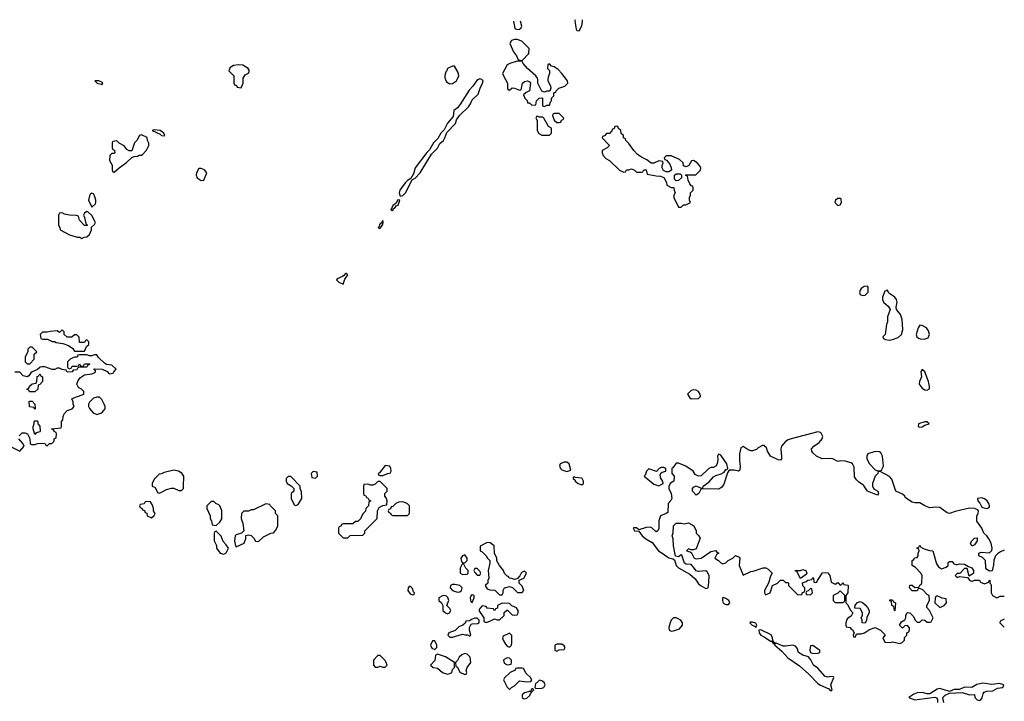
# Model space of a CAD drawing. Header units: inches. Extents: x 2701323 to 2964515, y 494916 to 722124.
# Tile 118 of 256: x 2720769 to 2728690, y 714999 to 720482. Entities that reach past the tile are written whole.
import ezdxf

# ---------------------------------------------------------------- set-up
doc = ezdxf.new("R2010")
doc.units = ezdxf.units.IN
doc.header["$MEASUREMENT"] = 0
doc.layers.add('C7721', color=7, linetype='Continuous')
doc.layers.add('C7722', color=7, linetype='Continuous')

msp = doc.modelspace()

# ---------------------------------------------------------------- linework, layer by layer
at = {"layer": 'C7721', "color": 2, "elevation": 10}
for points in [[(2721406, 719990), (2721374, 719990), (2721392, 719970), (2721423.5, 719963.5), (2721430, 719958), (2721437.2, 719970), (2721430, 719979)], [(2724930, 719706), (2724922, 719690), (2724932, 719672), (2724932, 719590), (2724946.4, 719566.4), (2724970, 719554), (2725030, 719554), (2725046, 719570), (2725046, 719610), (2725023.1, 719623.1), (2724986, 719690), (2724976.4, 719696.4), (2724950, 719698)], [(2725110, 719726), (2725070, 719726), (2725058, 719722), (2725054, 719710), (2725070, 719674), (2725090, 719654), (2725110, 719654), (2725122, 719658), (2725127.3, 719672.7), (2725142, 719678), (2725146, 719690)], [(2725570, 719626), (2725558, 719622), (2725552.7, 719607.3), (2725538, 719602), (2725532.7, 719587.3), (2725512.7, 719567.3), (2725490, 719566), (2725472.7, 719547.3), (2725458, 719542), (2725454, 719530), (2725514, 719470), (2725494, 719450), (2725454, 719430), (2725454, 719410), (2725462, 719390), (2725485.4, 719365.4), (2725514, 719350), (2725594, 719270), (2725630, 719254), (2725642, 719258), (2725650, 719274), (2725670, 719274), (2725690, 719282), (2725714, 719270), (2725730, 719254), (2725770, 719254), (2725782, 719258), (2725790, 719274), (2725810, 719274), (2725818, 719238), (2725890, 719224.7), (2725923.6, 719223.6), (2725951.3, 719211.3), (2725971.6, 719171.6), (2725974, 719150), (2726010, 719132), (2726032.7, 719132.7), (2726034, 719110), (2726042, 719090), (2726032, 719070), (2726032, 719050), (2726070, 718974), (2726090, 718974), (2726108.4, 718991.6), (2726127.3, 718992.7), (2726166, 719010), (2726158, 719030), (2726158, 719050), (2726166, 719070), (2726166, 719090), (2726186, 719110), (2726186, 719130), (2726182, 719142), (2726170, 719146), (2726160.4, 719160.4), (2726148, 719190), (2726142, 719222), (2726126, 719230), (2726130, 719234), (2726207.3, 719232.7), (2726246, 719270), (2726248, 719290), (2726238, 719310), (2726218, 719330), (2726190, 719348), (2726172.7, 719347.3), (2726151.3, 719308.7), (2726130, 719298), (2726110, 719306), (2726106, 719330), (2726078, 719358), (2726010, 719386), (2725970, 719386), (2725954, 719370), (2725958, 719358), (2725972.7, 719352.7), (2725999.8, 719319.8), (2726011.1, 719291.1), (2726012, 719270), (2725990, 719258), (2725970, 719258), (2725948.7, 719268.7), (2725938, 719290), (2725938, 719310), (2725946, 719330), (2725942, 719342), (2725910, 719346), (2725871.6, 719328.4), (2725848, 719328), (2725813.6, 719353.6), (2725770, 719375.3), (2725738, 719398), (2725708.9, 719428.9), (2725670, 719486), (2725646, 719510), (2725642, 719522), (2725626, 719530), (2725626, 719550), (2725607.3, 719567.3), (2725606, 719590), (2725587.3, 719607.3), (2725582, 719622)], [(2721750, 719555.3), (2721734, 719550), (2721712, 719510), (2721692, 719490), (2721670, 719426), (2721650, 719426), (2721630, 719438), (2721610, 719468), (2721568.4, 719488.4), (2721550, 719506), (2721518, 719502), (2721514, 719490), (2721514, 719450), (2721518, 719438), (2721531.6, 719431.6), (2721534, 719410), (2721530, 719406), (2721510, 719406), (2721494, 719390), (2721492, 719350), (2721511.6, 719311.6), (2721512.7, 719272.7), (2721518, 719258), (2721530, 719254), (2721568.9, 719291.1), (2721628.4, 719331.6), (2721670, 719374), (2721690, 719382), (2721716.4, 719383.6), (2721730, 719392), (2721750, 719392), (2721760.4, 719399.6), (2721790, 719432), (2721808.7, 719470), (2721808.4, 719488.4), (2721798, 719510), (2721794.6, 719534.6)], [(2721850, 719595.3), (2721834, 719590), (2721899.9, 719559.9), (2721910, 719551.3), (2721930, 719546.8), (2721935.3, 719550), (2721928.7, 719570), (2721898, 719590)], [(2722230, 719285.2), (2722210, 719284), (2722190.5, 719250), (2722188.4, 719230), (2722198, 719210), (2722230, 719187.7), (2722249.3, 719190.7), (2722275.3, 719250), (2722254.8, 719274.8)], [(2726050, 719186), (2726038, 719198), (2726038, 719230), (2726050, 719242), (2726082, 719242), (2726094, 719230), (2726094, 719210), (2726070, 719188)], [(2721350, 719086), (2721338, 719082), (2721330, 719066), (2721322, 719030), (2721350, 718974), (2721379, 719001), (2721382, 719010), (2721382, 719030), (2721370, 719066), (2721362, 719082)], [(2723810, 719033.2), (2723796, 719004), (2723770, 718988), (2723754, 718950), (2723770, 718946.8), (2723777.2, 718962.8), (2723790, 718972), (2723796.5, 718983.5), (2723812.7, 718990), (2723826, 719030)], [(2727350, 719044), (2727330.9, 719029.1), (2727327.7, 719010), (2727350, 718987.7), (2727370, 718991.3), (2727379.3, 719010), (2727377.2, 719037.2), (2727370, 719042)], [(2721310, 718938), (2721290, 718926), (2721282, 718910), (2721291.6, 718891.6), (2721302, 718842), (2721314, 718830), (2721310, 718826), (2721290, 718826), (2721249.1, 718869.1), (2721242, 718902), (2721227.3, 718907.3), (2721168.9, 718908.9), (2721130, 718918), (2721110, 718928), (2721090, 718926), (2721082, 718910), (2721082, 718830), (2721092, 718810), (2721094, 718790), (2721170, 718751.3), (2721232.7, 718732.7), (2721251.6, 718731.6), (2721270, 718722), (2721288.4, 718731.6), (2721310, 718734), (2721330, 718754), (2721346, 718790), (2721347.3, 718812.7), (2721370, 718834), (2721378, 718850), (2721350, 718906), (2721316.4, 718936.4)], [(2723690, 718866), (2723678, 718842), (2723670, 718842), (2723662.8, 718830), (2723662, 718818), (2723654, 718810), (2723662, 718802), (2723670, 718804.7), (2723688, 718830), (2723686, 718834), (2723690, 718834), (2723693.6, 718853.6)], [(2723399, 718439), (2723390, 718439), (2723377.3, 718422.7), (2723364.9, 718415.1), (2723322, 718398), (2723318, 718390), (2723336, 718370), (2723370, 718354), (2723384.7, 718395.3), (2723408, 718430)], [(2727590, 718338), (2727563.5, 718336.5), (2727539.8, 718320.2), (2727530, 718306), (2727526, 718286), (2727531.6, 718271.6), (2727550, 718262), (2727570, 718264.7), (2727595.3, 718290), (2727595.3, 718330)], [(2727750, 718306), (2727730, 718298), (2727711.3, 718250), (2727711, 718230), (2727718, 718210), (2727756.9, 718176.9), (2727772, 718150), (2727751.3, 718090), (2727751.3, 718050), (2727742, 718030), (2727730.9, 717949.1), (2727714, 717930), (2727718, 717918), (2727734, 717910), (2727764.9, 717904.9), (2727790, 717907.7), (2727835.6, 717924.4), (2727863.7, 717950), (2727872.7, 717990), (2727869.3, 718069.3), (2727856, 718110), (2727822, 718150), (2727819, 718170), (2727829, 718210), (2727822, 718230), (2727808, 718250), (2727762, 718282)], [(2721110, 717986), (2721090, 717966), (2721070, 717978), (2721014.6, 717974.6), (2720990, 717968), (2720952.7, 717967.3), (2720934, 717950), (2720938, 717918), (2720952.7, 717912.7), (2720991.6, 717911.6), (2721030, 717894), (2721050, 717894), (2721063.6, 717883.6), (2721116.9, 717876.9), (2721162, 717862), (2721196.9, 717836.9), (2721210, 717814), (2721290, 717814), (2721307.3, 717852.7), (2721326, 717870), (2721326, 717890), (2721310, 717906), (2721298, 717902), (2721290, 717886), (2721250, 717886), (2721247.3, 717927.3), (2721230, 717946), (2721210, 717946), (2721187.3, 717927.3), (2721150, 717928), (2721126, 717950), (2721126, 717970)], [(2728010, 718024), (2727997.5, 718002.5), (2727982, 717950), (2727987.3, 717930), (2727998.8, 717918.8), (2728013.7, 717913.7), (2728047.7, 717912.3), (2728070, 717918.8), (2728077.5, 717922.5), (2728087.3, 717950), (2728079.7, 717979.7), (2728062.9, 718002.9), (2728030, 718021.2)], [(2720870, 717846), (2720850, 717846), (2720834, 717830), (2720834, 717810), (2720814, 717770), (2720814, 717730), (2720830, 717714), (2720850, 717714), (2720886, 717750), (2720886, 717790), (2720906, 717810)], [(2728030, 717668), (2728018, 717650), (2728024, 717610), (2728008.9, 717571.1), (2728006.4, 717550), (2728030, 717518.8), (2728050, 717504.7), (2728070, 717502), (2728087.3, 717512.7), (2728088, 717530), (2728079, 717570), (2728050, 717648)], [(2720890, 717488), (2720848.4, 717488.4), (2720842, 717502), (2720830, 717506), (2720828.4, 717511.6), (2720842, 717518), (2720847.3, 717532.7), (2720868.4, 717551.6), (2720902, 717558), (2720907.3, 717572.7), (2720908.4, 717611.6), (2720922, 717618), (2720930, 717634), (2720938, 717618), (2720952, 717610), (2720952, 717570), (2720930, 717546), (2720918, 717542), (2720914, 717510)], [(2726190, 717505.2), (2726170, 717499), (2726142, 717470), (2726159.6, 717439.6), (2726170, 717432), (2726230, 717434), (2726246, 717450), (2726242, 717470), (2726228.7, 717490), (2726210, 717501.2)], [(2720890, 717346), (2720882, 717362), (2720848.4, 717368.4), (2720846, 717410), (2720850, 717414), (2720870, 717412), (2720892, 717390), (2720894, 717350)], [(2721410, 717446), (2721390, 717446), (2721363.6, 717436.4), (2721330, 717406), (2721322, 717390), (2721322, 717370), (2721330, 717354), (2721359.6, 717319.6), (2721390, 717306), (2721430, 717318), (2721455.3, 717350), (2721455.3, 717370), (2721448.9, 717388.9), (2721430, 717426)], [(2720890, 717146), (2720878, 717190), (2720878, 717210), (2720886, 717230), (2720886, 717250), (2720890, 717254), (2720910, 717254), (2720914, 717250), (2720914, 717230), (2720931.6, 717211.6), (2720932.7, 717172.7), (2720930, 717166), (2720902, 717158)], [(2728050, 717248), (2728001, 717230), (2727998, 717210), (2728010, 717204), (2728030, 717207.3), (2728050, 717221), (2728086, 717230), (2728067.3, 717247.3)], [(2727650, 717009.2), (2727591.3, 716990), (2727582.8, 716970), (2727582.8, 716950), (2727606, 716910), (2727650, 716861), (2727670, 716851.3), (2727690, 716851.3), (2727702, 716858), (2727718, 716890), (2727709.5, 716969.5), (2727696.6, 716996.6), (2727685.6, 717005.6)], [(2722010, 716858), (2721930, 716838), (2721910, 716828), (2721890, 716826), (2721850, 716786), (2721834, 716750), (2721834, 716730), (2721858, 716718), (2721878, 716678), (2721890, 716674), (2721910, 716682), (2721950, 716702), (2721990, 716712), (2722010, 716712), (2722050, 716694), (2722070, 716694), (2722086, 716710), (2722088, 716730), (2722088.4, 716808.4), (2722074.6, 716834.6), (2722046, 716850)], [(2723710, 716895.3), (2723663.6, 716836.4), (2723654, 716830), (2723658, 716818), (2723670, 716814), (2723690, 716814), (2723710, 716822), (2723730, 716832), (2723750, 716834), (2723758, 716850), (2723755.3, 716870), (2723746, 716890)], [(2725150, 716922.9), (2725118, 716910), (2725110.6, 716890), (2725120.5, 716870), (2725130, 716861.6), (2725170, 716847.3), (2725202, 716858), (2725189.2, 716910), (2725170, 716922)], [(2725950, 716878), (2725930, 716878), (2725914, 716870), (2725892, 716848), (2725830, 716868.7), (2725811.3, 716850), (2725802, 716818), (2725794, 716810), (2725870, 716744.7), (2725910, 716731.3), (2725930, 716742), (2725946, 716750), (2725946, 716754), (2725938, 716778), (2725928, 716790), (2725922, 716818), (2725927.3, 716832.7), (2725938, 716842), (2725966, 716850), (2725966, 716870)], [(2722950, 716806), (2722930, 716806), (2722914, 716790), (2722914, 716770), (2722922, 716750), (2722952, 716732), (2722974, 716710), (2722974, 716690), (2722954, 716670), (2722954, 716630), (2722978, 716578), (2722990, 716574), (2723010, 716582), (2723038, 716630), (2723036.4, 716683.6), (2723026, 716710), (2723026, 716730)], [(2723130, 716846), (2723114, 716830), (2723118, 716798), (2723150, 716794), (2723166, 716810), (2723162, 716842)], [(2725230, 716806), (2725222, 716798), (2725222, 716790), (2725236.9, 716776.9), (2725238, 716770), (2725261, 716750), (2725290, 716739.1), (2725305.2, 716750), (2725304, 716770), (2725295.3, 716790), (2725290, 716794), (2725238, 716798)], [(2723670, 716766), (2723650, 716766), (2723630, 716746), (2723610, 716738), (2723590, 716738), (2723570, 716746), (2723538, 716742), (2723534, 716730), (2723534, 716670), (2723538, 716658), (2723550, 716654), (2723558, 716638), (2723570, 716634), (2723578, 716618), (2723594, 716610), (2723578, 716602), (2723574, 716570), (2723554, 716550), (2723551.6, 716528.4), (2723530, 716506), (2723510, 716466), (2723490, 716446), (2723470, 716446), (2723450, 716426), (2723370, 716426), (2723358, 716422), (2723352.7, 716407.3), (2723338, 716402), (2723334, 716390), (2723334, 716350), (2723370, 716314), (2723410, 716314), (2723428, 716332), (2723530, 716334), (2723546, 716350), (2723546, 716370), (2723646, 716470), (2723648, 716530), (2723662, 716558), (2723690, 716574), (2723722, 716578), (2723726, 716610), (2723716.4, 716636.4), (2723706, 716650), (2723706, 716670), (2723726, 716690), (2723726, 716710)], [(2728510, 716634.5), (2728474, 716630), (2728476, 716610), (2728492.8, 716592.8), (2728506, 716566), (2728518, 716558), (2728550, 716550.7), (2728565.2, 716554.8), (2728570, 716562), (2728571.8, 716570), (2728565.1, 716590), (2728550.8, 716610.8), (2728530, 716626.6)], [(2721790, 716606), (2721778, 716602), (2721770, 716586), (2721738, 716582), (2721734, 716570), (2721738, 716558), (2721752.7, 716552.7), (2721758, 716538), (2721772.7, 716532.7), (2721778, 716518), (2721792.7, 716512.7), (2721794, 716490), (2721830, 716474), (2721850, 716494), (2721858, 716510), (2721846, 716530), (2721846, 716550), (2721836.4, 716576.4), (2721822, 716602)], [(2722330, 716606), (2722310, 716606), (2722274, 716570), (2722274, 716550), (2722302, 716490), (2722302, 716470), (2722311.6, 716451.6), (2722318, 716418), (2722350, 716414), (2722380.4, 716439.6), (2722394.6, 716465.4), (2722394.6, 716534.6), (2722378, 716570), (2722370, 716578), (2722346, 716590)], [(2722750, 716586), (2722650, 716538), (2722630, 716538), (2722610, 716528), (2722572.7, 716527.3), (2722554, 716510), (2722552, 716470), (2722564.7, 716430), (2722571.3, 716368.7), (2722554, 716350), (2722510, 716338), (2722502, 716330), (2722498, 716290), (2722504.7, 716250), (2722510, 716242), (2722575.3, 716270), (2722588.4, 716308.4), (2722588.4, 716331.6), (2722610, 716338), (2722630, 716332), (2722652, 716310), (2722666.8, 716286.8), (2722690, 716284.7), (2722730, 716322), (2722790, 716352), (2722810, 716354), (2722830, 716374), (2722846, 716410), (2722846, 716490), (2722826, 716510), (2722826, 716530), (2722786, 716570), (2722782, 716582)], [(2723850, 716602), (2723819.6, 716600.4), (2723794, 716590), (2723770, 716566), (2723758, 716562), (2723752.7, 716547.3), (2723738, 716542), (2723734, 716530), (2723738, 716518), (2723752.7, 716512.7), (2723758, 716498), (2723770, 716494), (2723890, 716494), (2723906, 716510), (2723906, 716570), (2723886, 716590)], [(2722350, 716366), (2722338, 716362), (2722334, 716350), (2722334, 716290), (2722351.1, 716251.1), (2722352, 716230), (2722382, 716190), (2722410, 716182), (2722430, 716194), (2722448, 716230), (2722430, 716258), (2722404.7, 716284.7), (2722390, 716326)], [(2728430, 716246), (2728418, 716270), (2728428, 716290), (2728450, 716312), (2728472.7, 716312.7), (2728471.3, 716290), (2728450, 716258)], [(2724530, 716277.2), (2724472.7, 716247.3), (2724474, 716210), (2724490, 716202), (2724522, 716170), (2724532, 716150), (2724552, 716130), (2724552, 716110), (2724538, 716050), (2724542, 715990), (2724534, 715970), (2724534, 715950), (2724514, 715930), (2724530, 715902), (2724550, 715894), (2724591.6, 715891.6), (2724630, 715854), (2724650, 715854), (2724658, 715870), (2724658, 715890), (2724668, 715910), (2724710, 715922), (2724732.7, 715912.7), (2724772.7, 715872.7), (2724810, 715874), (2724826, 715890), (2724810, 715926), (2724786, 715950), (2724786, 715974), (2724826, 715990), (2724846, 716030), (2724830, 716046), (2724810, 716038), (2724802, 716030), (2724792.7, 716007.3), (2724774, 715986), (2724759.6, 715980.4), (2724750, 715978), (2724727.3, 715987.3), (2724706, 715990), (2724702, 716002), (2724690, 716006), (2724670, 716026), (2724662, 716050), (2724628, 716090), (2724608.4, 716128.4), (2724608, 716150), (2724589.1, 716189.1), (2724585.2, 716250), (2724554.5, 716274.5)], [(2724350, 716178), (2724330, 716168), (2724318, 716150), (2724323.6, 716123.6), (2724330, 716114), (2724350, 716112), (2724368, 716130), (2724368, 716150)], [(2724330, 716106), (2724311.6, 716068.4), (2724312, 716030), (2724330, 716018), (2724370, 716022), (2724378, 716030), (2724378, 716050), (2724358, 716070), (2724342, 716102)], [(2724450, 716066), (2724430, 716066), (2724422, 716050), (2724430, 716034), (2724450, 716014), (2724470, 716014), (2724478, 716030), (2724470, 716046)], [(2727050, 715986), (2727022, 716042), (2727010, 716046), (2727008.4, 716051.6), (2727050, 716052), (2727070, 716058), (2727092, 716050), (2727102, 716030), (2727098, 716022)], [(2723910, 715926), (2723894, 715910), (2723892, 715890), (2723910, 715862), (2723930, 715854), (2723942, 715858), (2723946, 715870), (2723938, 715878), (2723930, 715906)], [(2724270, 715938), (2724250, 715938), (2724234, 715930), (2724232, 715910), (2724252, 715890), (2724290, 715876), (2724310, 715878), (2724322, 715890), (2724328, 715910), (2724308.9, 715928.9)], [(2727130, 715906), (2727112.7, 715887.3), (2727098, 715882), (2727094, 715870), (2727098, 715858), (2727130, 715854), (2727146, 715870), (2727142, 715902)], [(2724190, 715848.7), (2724170, 715848), (2724142, 715830), (2724142, 715810), (2724162, 715790), (2724174, 715770), (2724174, 715730), (2724194, 715710), (2724210, 715702), (2724226, 715710), (2724238, 715730), (2724230, 715746), (2724206, 715770), (2724222, 715810), (2724213.6, 715833.6), (2724203.1, 715843.1)], [(2724410, 715855.3), (2724402, 715850), (2724394, 715830), (2724398, 715798), (2724410, 715794), (2724426, 715830), (2724426, 715850)], [(2726430, 715833.2), (2726422, 715830), (2726422, 715810), (2726429.1, 715789.1), (2726450, 715778), (2726470, 715776), (2726481.2, 715790), (2726473.2, 715810), (2726450, 715826)], [(2727370, 715886), (2727351.6, 715868.4), (2727314, 715850), (2727314, 715810), (2727330, 715794), (2727390, 715794), (2727402, 715798), (2727406, 715810), (2727406, 715850)], [(2728150, 715846), (2728138, 715842), (2728132.7, 715827.3), (2728132, 715790), (2728170, 715754), (2728190, 715762), (2728206, 715770), (2728226, 715790), (2728222, 715822), (2728190, 715828)], [(2724650, 715788), (2724624.7, 715775.3), (2724614, 715770), (2724612.7, 715747.3), (2724598, 715742), (2724590, 715726), (2724582, 715742), (2724528.4, 715748.4), (2724522, 715762), (2724490, 715766), (2724470, 715746), (2724462, 715730), (2724502, 715670), (2724502, 715642), (2724510, 715634), (2724530, 715634), (2724550, 715642), (2724590, 715662), (2724610, 715654), (2724630, 715654), (2724666, 715690), (2724667.3, 715712.7), (2724688.4, 715731.6), (2724692, 715732), (2724730, 715694), (2724750, 715692), (2724770, 715694), (2724778, 715710), (2724778, 715730), (2724766, 715750), (2724727.3, 715767.3), (2724710, 715786)], [(2727570, 715628), (2727546, 715630), (2727546, 715650), (2727538, 715670), (2727548, 715690), (2727548, 715710), (2727530, 715746), (2727488, 715748), (2727488.9, 715771.1), (2727510, 715792), (2727530, 715802), (2727550, 715794), (2727570, 715774), (2727590, 715754), (2727602, 715730), (2727602, 715710), (2727583.6, 715676.4), (2727582, 715650)], [(2727810, 715726), (2727806, 715730), (2727802, 715762), (2727786, 715770), (2727782, 715802), (2727770, 715806), (2727770, 715814), (2727790, 715814), (2727798, 715798), (2727814, 715790)], [(2724450, 715666), (2724430, 715666), (2724403.6, 715656.4), (2724390, 715646), (2724358, 715642), (2724352.7, 715627.3), (2724334, 715610), (2724302, 715598), (2724271.3, 715568.7), (2724222, 715550), (2724214, 715530), (2724230, 715514), (2724250, 715514), (2724330, 715538), (2724350, 715532), (2724372, 715532), (2724390, 715522), (2724398, 715530), (2724388, 715570), (2724388, 715592), (2724402, 715618), (2724410, 715622), (2724455.3, 715624.7), (2724466, 715630), (2724466, 715650)], [(2726050, 715669), (2726030, 715669), (2726011, 715650), (2726000.7, 715630), (2725991.6, 715591.6), (2725994, 715570), (2726010, 715562), (2726030, 715564.7), (2726078, 715582), (2726102, 715610), (2726102, 715630), (2726088.7, 715650)], [(2726663.6, 715636.4), (2726644.7, 715635.3), (2726642, 715630), (2726662, 715610), (2726682, 715602), (2726690, 715592), (2726699, 715610), (2726690, 715628)], [(2724710, 715546), (2724658, 715522), (2724654, 715510), (2724658, 715490), (2724676.9, 715456.9), (2724690, 715442), (2724710, 715434), (2724726, 715450), (2724728, 715470), (2724727.3, 715527.3)], [(2726730, 715573.2), (2726714, 715570), (2726718.8, 715550), (2726731.3, 715530), (2726758.3, 715518.3), (2726810, 715481), (2726819.8, 715479.8), (2726830, 715464.7), (2726838, 715462), (2726846, 715470), (2726834.6, 715474.6), (2726830, 715486), (2726822, 715482), (2726828.4, 715491.6), (2726825.2, 715510), (2726813.4, 715533.4)], [(2724110, 715486), (2724090, 715486), (2724074, 715450), (2724084.7, 715424.7), (2724110, 715414), (2724126, 715430), (2724126, 715450)], [(2725130, 715458), (2725090, 715458), (2725074, 715450), (2725074, 715410), (2725090, 715402), (2725108, 715412), (2725150, 715414), (2725158, 715430), (2725150, 715446)], [(2726854, 715466), (2726842, 715458), (2726844.7, 715450), (2726901.3, 715401.3), (2726947.8, 715347.8), (2727043.1, 715283.1), (2727117.6, 715217.6), (2727190, 715143), (2727210, 715128), (2727278.5, 715098.5), (2727290, 715084.7), (2727298, 715082), (2727306, 715090), (2727295.3, 715130), (2727318, 715190), (2727314.6, 715194.6), (2727290, 715198), (2727270, 715194), (2727250, 715199.3), (2727190, 715265.2), (2727155.3, 715290), (2727133.2, 715333.2), (2727115.3, 715355.3), (2727070, 715369), (2727035.3, 715390), (2727024.7, 715424.7), (2727010, 715442), (2726989.1, 715449.1), (2726930, 715440.9), (2726910, 715442.7)], [(2727150, 715448), (2727130, 715446), (2727124.7, 715410), (2727131.6, 715391.6), (2727150, 715382), (2727190, 715386), (2727206, 715390), (2727206, 715410), (2727194, 715414)], [(2723670, 715366), (2723650, 715366), (2723614, 715330), (2723614, 715290), (2723630, 715274), (2723650, 715272), (2723670, 715282), (2723690, 715274), (2723710, 715274), (2723726, 715290), (2723718, 715310), (2723710, 715326)], [(2724130, 715378), (2724114, 715370), (2724110, 715326), (2724074, 715290), (2724094, 715270), (2724130, 715264.7), (2724170.9, 715230.9), (2724210, 715218), (2724230, 715222), (2724246, 715230), (2724250, 715254), (2724266, 715270), (2724266, 715310), (2724195.5, 715355.5)], [(2724350, 715382), (2724326.4, 715373.6), (2724305.4, 715354.6), (2724290, 715326), (2724274, 715310), (2724278, 715278), (2724290, 715274), (2724310, 715234), (2724350, 715214), (2724362, 715218), (2724366, 715230), (2724362, 715250), (2724368.7, 715270), (2724398, 715310), (2724393.6, 715353.6), (2724370, 715378)], [(2724690, 715348), (2724665.4, 715334.6), (2724662, 715330), (2724665.4, 715305.4), (2724690, 715292), (2724710, 715294), (2724722, 715298), (2724726, 715310), (2724726, 715330), (2724710, 715346)], [(2724810, 715266), (2724770, 715266), (2724758, 715262), (2724754, 715250), (2724714, 715230), (2724670, 715186), (2724662, 715170), (2724690, 715112), (2724710, 715094), (2724726, 715110), (2724750, 715122), (2724790, 715162), (2724850, 715156), (2724882, 715158), (2724888, 715170), (2724878, 715190), (2724843.1, 715223.1), (2724822, 715262)], [(2724950, 715168), (2724930, 715146), (2724918, 715142), (2724914, 715110), (2724922, 715102), (2724970, 715104.7), (2724986, 715110), (2724995.3, 715130), (2724988, 715150), (2724970, 715162)], [(2724898, 715098), (2724890, 715098), (2724879.6, 715080.4), (2724830, 715068), (2724812, 715050), (2724812, 715030), (2724821, 715021), (2724830, 715018), (2724850, 715024.7), (2724873.6, 715046.4), (2724878, 715062), (2724886, 715070), (2724882, 715078), (2724890, 715074), (2724906, 715090)]]:
    msp.add_lwpolyline(points, close=True, dxfattribs=at)
for points in [[(2722492, 720000), (2722492.7, 719972.7), (2722498, 719958), (2722512.7, 719952.7), (2722518, 719938), (2722550, 719934), (2722566, 719970), (2722567.5, 720000)], [(2724458.8, 720000), (2724446.6, 719993.4), (2724414.2, 719945.8), (2724384.1, 719915.9), (2724310, 719797.2), (2724290, 719773.2), (2724260.7, 719750), (2724257.1, 719702.9), (2724210.8, 719650), (2724184.5, 719595.5), (2724156, 719570), (2724133.7, 719526.3), (2724097.3, 719490), (2724066, 719434), (2724045.5, 719414.5), (2723950.6, 719290), (2723937.5, 719242.5), (2723916.9, 719203.1), (2723890, 719189), (2723870, 719169), (2723828.4, 719111.6), (2723823, 719090), (2723830, 719062), (2723850, 719066.8), (2723872, 719090), (2723927.3, 719192.7), (2723950, 719206.8), (2723991.1, 719248.9), (2724081.3, 719398.7), (2724131.3, 719448.7), (2724150, 719484.7), (2724177.2, 719510), (2724189.2, 719530), (2724204.7, 719575.3), (2724274, 719646), (2724284.1, 719675.9), (2724306, 719710), (2724379.1, 719780.9), (2724396.2, 719803.8), (2724410, 719836), (2724458.6, 719881.4), (2724473.2, 719930), (2724493.2, 719970), (2724497.2, 719990), (2724490, 719999), (2724487.1, 720000)], [(2724193.2, 720000), (2724201.7, 719981.7), (2724230, 719966), (2724250, 719968.8), (2724283.5, 719990), (2724288.1, 720000)], [(2724677, 720000), (2724694, 719970), (2724694, 719930), (2724698, 719918), (2724710, 719914), (2724730, 719934), (2724750, 719932), (2724790, 719914), (2724802, 719918), (2724815.3, 719970), (2724830, 719984.7), (2724854, 719990), (2724870, 719982), (2724878, 719970), (2724871.6, 719908.4), (2724843.6, 719896.4), (2724822, 719878), (2724832, 719850), (2724851.3, 719831.3), (2724854, 719814), (2724871.6, 719811.6), (2724890, 719794), (2724922, 719798), (2724926, 719830), (2724948.4, 719851.6), (2724970, 719854), (2724974, 719850), (2724974, 719790), (2724990, 719782), (2725010, 719794), (2725030, 719794), (2725038, 719822), (2725046, 719830), (2725046, 719850), (2725066, 719870), (2725067.3, 719892.7), (2725082, 719898), (2725086, 719910), (2725106, 719930), (2725153.6, 719946.4), (2725178, 719970), (2725175.3, 719990), (2725167.6, 720000)], [(2725018.5, 720000), (2725018, 719990), (2725038, 719950), (2725042, 719930), (2725032.7, 719907.3), (2725010, 719906), (2724990, 719898), (2724970, 719906), (2724938, 719970), (2724936, 720000)], [(2720764.7, 717135.3), (2720790, 717158), (2720810, 717158), (2720831.3, 717151.3), (2720851.6, 717111.6), (2720854, 717070), (2720863.6, 717063.6), (2720894.6, 717065.4), (2720912.7, 717072.7), (2720970, 717074), (2720978, 717058), (2720990, 717054), (2721008.4, 717071.6), (2721027.3, 717072.7), (2721046, 717090), (2721046, 717110), (2721062, 717118), (2721066, 717150), (2721062, 717162), (2721046, 717170), (2721042, 717182), (2721026, 717190), (2721102, 717198), (2721106, 717210), (2721106, 717250), (2721116.4, 717263.6), (2721118, 717290), (2721128, 717310), (2721150, 717338), (2721190, 717352), (2721208, 717370), (2721198, 717390), (2721198, 717410), (2721188.4, 717428.4), (2721190, 717434), (2721286, 717470), (2721286, 717490), (2721266, 717510), (2721243.1, 717523.1), (2721228, 717550), (2721240.2, 717579.8), (2721258, 717602), (2721290, 717624.7), (2721350, 717632), (2721370, 717642), (2721378, 717650), (2721378, 717658), (2721366, 717670), (2721370, 717674), (2721431.6, 717671.6), (2721471.6, 717651.6), (2721490, 717634), (2721522, 717638), (2721526, 717650), (2721546, 717670), (2721510, 717702), (2721468.4, 717708.4), (2721450, 717718), (2721403.1, 717763.1), (2721390, 717786), (2721370, 717786), (2721350, 717778), (2721330, 717778), (2721310, 717786), (2721250, 717786), (2721238, 717782), (2721232.7, 717767.3), (2721210, 717766), (2721190, 717758), (2721174, 717750), (2721154, 717730), (2721154, 717690), (2721158, 717678), (2721170, 717674), (2721182, 717678), (2721190, 717694), (2721230, 717694), (2721242, 717698), (2721250, 717714), (2721258, 717698), (2721270, 717694), (2721282, 717698), (2721290, 717714), (2721330, 717714), (2721334, 717710), (2721318, 717702), (2721310, 717686), (2721250, 717686), (2721238, 717682), (2721230, 717666), (2721198, 717662), (2721190, 717648), (2721150, 717646), (2721142, 717662), (2721110, 717668), (2721090, 717678), (2721070, 717678), (2721051.1, 717668.9), (2721030, 717668.7), (2720970, 717688), (2720950, 717688), (2720932.7, 717687.3), (2720912.7, 717667.3), (2720870, 717648), (2720859.6, 717640.4), (2720843.6, 717616.4), (2720830, 717608), (2720798, 717618), (2720770, 717646), (2720730, 717646)], [(2720690, 717052), (2720770, 717012), (2720806, 717050), (2720798, 717070), (2720762, 717110)], [(2728690, 716213.2), (2728658.8, 716201.2), (2728634.4, 716185.6), (2728618, 716170), (2728605.4, 716134.6), (2728603.6, 716096.4), (2728591.6, 716048.4), (2728570, 716046), (2728550, 716058), (2728542, 716070), (2728538, 716130), (2728514.6, 716154.6), (2728486, 716170), (2728486, 716190), (2728503.1, 716196.9), (2728570, 716192), (2728589, 716211), (2728593.2, 716230), (2728585.2, 716270), (2728566.3, 716306.3), (2728550, 716328.7), (2728526, 716350), (2728508.7, 716390), (2728470, 716448), (2728469.3, 716490), (2728479, 716510), (2728482, 716530), (2728478, 716538), (2728450, 716549.2), (2728410, 716553.2), (2728294.4, 716525.6), (2728250, 716508.7), (2728230, 716514), (2728170, 716557.6), (2728138.8, 716561.2), (2728090, 716554), (2728050, 716569.7), (2728010, 716594.5), (2727970, 716594.5), (2727950, 716599.3), (2727895.3, 716635.3), (2727888.7, 716650), (2727870, 716664), (2727818, 716690), (2727785.6, 716785.6), (2727765.6, 716805.6), (2727690, 716848), (2727674, 716846), (2727672, 716830), (2727650.5, 716809.5), (2727630.6, 716750), (2727630.7, 716730), (2727636.3, 716716.3), (2727644, 716704), (2727671.3, 716690), (2727678, 716670), (2727675.3, 716664.7), (2727670, 716658), (2727590, 716689.4), (2727558, 716738), (2727520.9, 716760.9), (2727500.9, 716780.9), (2727485.2, 716805.2), (2727483.1, 716883.1), (2727468, 716910), (2727457.2, 716917.2), (2727410, 716929), (2727370, 716934), (2727350, 716928), (2727309.2, 716949.2), (2727292.9, 716952.9), (2727226, 716950), (2727178, 716970), (2727150, 716998), (2727142, 717010), (2727138, 717030), (2727158, 717050), (2727200.2, 717079.8), (2727225.2, 717110), (2727229, 717130), (2727215.5, 717155.5), (2727210, 717162), (2727190, 717165.2), (2726974, 717110), (2726950, 717102), (2726930, 717088.7), (2726898, 717050), (2726891, 717030), (2726898.8, 716961.2), (2726898, 716950), (2726890, 716938), (2726870, 716941.2), (2726809.2, 716970), (2726784, 717010), (2726776.4, 717036.4), (2726756.4, 717056.4), (2726743.6, 717056.4), (2726710, 717038), (2726695.3, 717024.7), (2726665.4, 717014.6), (2726650, 717014), (2726630, 717021.2), (2726590, 717048), (2726570, 717038), (2726558.8, 716990), (2726558.8, 716930), (2726566, 716890), (2726562, 716858), (2726551, 716849), (2726518, 716858), (2726482, 716858), (2726471.3, 716848.7), (2726463.6, 716836.4), (2726434.8, 716745.2), (2726418, 716722), (2726402, 716710), (2726390, 716705.2), (2726252, 716708), (2726232, 716670), (2726210, 716658), (2726182, 716690), (2726182, 716710), (2726190, 716722), (2726210, 716731.3), (2726250, 716712), (2726266, 716714), (2726268, 716730), (2726317, 716763), (2726350, 716804.7), (2726370, 716816), (2726412.9, 716827.1), (2726437.2, 716842.8), (2726450, 716862), (2726458, 716862), (2726466, 716870), (2726459, 716910), (2726410, 716978), (2726390, 716986), (2726382, 716970), (2726384.7, 716944.7), (2726380.7, 716910), (2726370.5, 716889.5), (2726350, 716879), (2726330, 716879), (2726310, 716869.2), (2726250, 716812.7), (2726230, 716809.2), (2726203.7, 716823.7), (2726188, 716850), (2726128, 716890), (2726070, 716915.3), (2726050, 716915.3), (2726023.6, 716876.4), (2726014, 716870), (2726014, 716830), (2726034, 716810), (2726032, 716770), (2726005.4, 716754.6), (2725991.6, 716728.4), (2725991.3, 716710), (2726010.6, 716670.6), (2726016, 716630), (2726006.8, 716613.2), (2725984.7, 716590), (2725982, 716518), (2725970, 716508), (2725924.7, 716490), (2725912, 716450), (2725911.1, 716388.9), (2725902, 716370), (2725890, 716362), (2725855.3, 716395.3), (2725840.4, 716400.4), (2725810, 716397), (2725750, 716378), (2725730, 716392.7), (2725710, 716394), (2725704.7, 716390), (2725714, 716370), (2725750, 716366), (2725777.6, 716330), (2725805.1, 716305.1), (2725857.2, 716277.2), (2725908, 716210), (2725920.2, 716200.2), (2725990, 716151.7), (2726024, 716144), (2726036.3, 716136.3), (2726050, 716091.3), (2726070, 716071), (2726161.4, 716021.4), (2726203.8, 715983.8), (2726230, 715944), (2726250, 715927.3), (2726290, 715906), (2726308, 715912), (2726313.6, 715953.6), (2726315.3, 716010), (2726300.4, 716040.4), (2726290, 716048), (2726230, 716042), (2726210, 716048), (2726190, 716078), (2726170, 716098), (2726130, 716102), (2726118, 716110), (2726095.3, 716175.3), (2726090, 716178), (2726070, 716162), (2726045.2, 716165.2), (2726029.5, 716250.5), (2726025.2, 716305.2), (2726018, 716330), (2726027.3, 716352.7), (2726028.7, 716410), (2726050, 716432), (2726090, 716432), (2726114, 716426), (2726150, 716434), (2726192, 716410), (2726211.1, 716371.1), (2726212, 716350), (2726231.1, 716331.1), (2726242, 716310), (2726210, 716226), (2726190, 716218), (2726170, 716218), (2726150, 716226), (2726134, 716210), (2726162, 716202), (2726172.7, 716192.7), (2726194, 716150), (2726210, 716144.7), (2726250, 716151), (2726330, 716204.7), (2726370, 716212), (2726378, 716198), (2726394, 716190), (2726378, 716182), (2726362, 716150), (2726391.1, 716131.1), (2726410, 716112), (2726425.4, 716105.4), (2726450, 716112), (2726468.9, 716131.1), (2726506, 716150), (2726528.4, 716171.6), (2726556.9, 716156.9), (2726562, 716150), (2726558, 716090), (2726590, 716014), (2726650, 716042), (2726670, 716044.7), (2726748.9, 716071.1), (2726771.1, 716071.1), (2726790, 716062), (2726822, 716030), (2726810, 716006), (2726792, 715948), (2726762, 715890), (2726762, 715870), (2726770, 715854), (2726806, 715870), (2726826, 715930), (2726866, 715950), (2726890, 715974), (2726910, 715974), (2726930, 715954), (2726950, 715954), (2726954, 715950), (2726954, 715930), (2727030, 715854), (2727062, 715858), (2727067.3, 715872.7), (2727082, 715878), (2727086, 715890), (2727086, 715910), (2727068.4, 715928.4), (2727067.3, 715952.7), (2727096.4, 715963.6), (2727110, 715974), (2727142, 715978), (2727150, 715994), (2727154, 715990), (2727158, 715958), (2727170, 715954), (2727182, 715958), (2727186, 715970), (2727228.7, 716031.3), (2727250, 716036), (2727271, 716031), (2727286, 716010), (2727298, 715958), (2727330, 715942), (2727350, 715954), (2727370, 715934), (2727382, 715938), (2727390, 715954), (2727398, 715938), (2727430, 715934), (2727434, 715930), (2727432, 715870), (2727414, 715850), (2727414, 715790), (2727430, 715774), (2727450, 715734), (2727472, 715710), (2727456.9, 715683.1), (2727431.6, 715668.4), (2727423.6, 715656.4), (2727414, 715630), (2727414, 715610), (2727418, 715598), (2727450, 715592), (2727458, 715578), (2727470, 715574), (2727482, 715550), (2727474, 715530), (2727478, 715518), (2727490, 715514), (2727502, 715538), (2727510, 715542), (2727538, 715542), (2727566, 715550), (2727604.7, 715575.3), (2727650, 715592), (2727694, 715570), (2727732, 715532), (2727714, 715510), (2727730, 715474), (2727770, 715472), (2727790, 715478), (2727850, 715464.7), (2727868.4, 715471.6), (2727886, 715490), (2727887.3, 715512.7), (2727906, 715530), (2727906, 715550), (2727922, 715558), (2727927.3, 715572.7), (2727928, 715590), (2727910, 715608), (2727890, 715606), (2727870, 715586), (2727848, 715610), (2727863.1, 715636.9), (2727890, 715654), (2727898, 715670), (2727898, 715690), (2727907.3, 715712.7), (2727931.1, 715711.1), (2727959.8, 715679.8), (2727971.6, 715651.6), (2727990, 715634), (2728010, 715634), (2728030, 715654), (2728051.3, 715651.3), (2728070, 715634), (2728090, 715634), (2728102, 715638), (2728118, 715670), (2728088, 715730), (2728067.3, 715752.7), (2728066, 715770), (2728088, 715810), (2728086, 715850), (2728070, 715858), (2728035.3, 715895.3), (2728010, 715906), (2727998, 715902), (2727990, 715886), (2727950, 715886), (2727926, 715910), (2727930, 715934), (2727950, 715934), (2727970, 715914), (2728002, 715918), (2728010, 715934), (2728022, 715938), (2728027.3, 715952.7), (2728028, 716010), (2728018, 716030), (2727974.6, 716074.6), (2727948, 716090), (2727948.4, 716131.6), (2727962, 716138), (2727967.3, 716152.7), (2727990, 716154), (2727998, 716170), (2727998, 716190), (2728006, 716210), (2728002, 716222), (2727986, 716230), (2728002, 716238), (2728010, 716254), (2728018, 716238), (2728044.7, 716224.7), (2728088.4, 716211.6), (2728114, 716210), (2728143.6, 716103.6), (2728159.6, 716079.6), (2728184.7, 716064.7), (2728223.1, 716076.9), (2728238, 716090), (2728238, 716110), (2728243.1, 716116.9), (2728250, 716122), (2728270, 716122), (2728284.7, 716104.7), (2728299.6, 716099.6), (2728310, 716098), (2728330, 716104.7), (2728370, 716102), (2728402, 716082), (2728430, 716071.3), (2728442, 716050), (2728442, 716030), (2728436.9, 716023.1), (2728406, 716006), (2728390, 716066), (2728370, 716066), (2728332.7, 716027.3), (2728310, 716026), (2728294, 716010), (2728310, 715994), (2728330, 716002), (2728394, 715994), (2728414, 715970), (2728425.4, 715965.4), (2728435.3, 715964.7), (2728450, 715972), (2728490, 715972), (2728498, 715958), (2728530, 715944.7), (2728562, 715958), (2728570, 715974), (2728574, 715974), (2728574, 715950), (2728582, 715942), (2728584.7, 715930), (2728584.7, 715870), (2728594, 715850), (2728630, 715832), (2728656.4, 715843.6), (2728690, 715844.7)], [(2728690, 715658), (2728658, 715642), (2728654, 715630), (2728690, 715594)], [(2728204, 714990), (2728195.3, 715030), (2728212.9, 715047.1), (2728250, 715064.7), (2728350, 715068.2), (2728410, 715051), (2728450, 715052), (2728452, 715030), (2728472, 715010), (2728490, 715004), (2728502, 715010), (2728513.2, 715026.8), (2728521.2, 715058.8), (2728529.1, 715070.9), (2728550, 715078.8), (2728597.5, 715082.5), (2728636, 715104), (2728678, 715110), (2728686, 715130), (2728650, 715142), (2728590, 715133.2), (2728516.9, 715143.1), (2728470, 715134), (2728430, 715108.7), (2728370, 715113.2), (2728330, 715094), (2728286.4, 715093.6), (2728250, 715078), (2728170, 715102), (2728150, 715095.3), (2728090, 715059), (2728070, 715059), (2728029.3, 715069.3), (2727990, 715066), (2727963, 715057), (2727922, 715030), (2727939.8, 715019.8), (2727971, 715011), (2728131.1, 715031.1), (2728145.4, 715025.4), (2728152, 715012), (2728151.3, 714990)]]:
    msp.add_lwpolyline(points, dxfattribs=at)
at = {"layer": 'C7722', "color": 2, "elevation": 10}
for points in [[(2724741.2, 720468.9), (2724751.6, 720411.6), (2724770, 720402), (2724790, 720404.7), (2724803.1, 720416.9), (2724808.7, 720430), (2724797.9, 720470.2)], [(2725236.6, 720480.2), (2725236, 720470), (2725245.4, 720405.4), (2725250, 720394), (2725270, 720392), (2725290, 720432), (2725297, 720470), (2725296.8, 720481.6)], [(2722567.5, 720000), (2722568, 720010), (2722583.1, 720036.9), (2722608.4, 720051.6), (2722616.4, 720063.6), (2722616.4, 720076.4), (2722608, 720090), (2722565.4, 720114.6), (2722530, 720119), (2722490, 720114), (2722463.5, 720096.5), (2722452, 720070), (2722491.3, 720030), (2722492, 720000)], [(2724288.1, 720000), (2724301.6, 720030), (2724296.6, 720056.6), (2724267.3, 720107.3), (2724250, 720108), (2724211.3, 720088.7), (2724204.7, 720070), (2724196.8, 720063.2), (2724188.2, 720031.8), (2724188.5, 720010), (2724193.2, 720000)], [(2724936, 720000), (2724935.3, 720010), (2724922, 720030), (2724855.3, 720090), (2724818, 720130), (2724810, 720146), (2724770, 720148), (2724710.9, 720129.1), (2724690, 720118), (2724654, 720050), (2724663.6, 720023.6), (2724677, 720000)], [(2725167.6, 720000), (2725130, 720048.7), (2725100.2, 720080.2), (2725070, 720102), (2725047.3, 720107.3), (2725030, 720126), (2725018, 720122), (2725014, 720090), (2725032, 720072), (2725032, 720050), (2725019.6, 720020.4), (2725018.5, 720000)], [(2724487.1, 720000), (2724470, 720006), (2724458.8, 720000)]]:
    msp.add_lwpolyline(points, dxfattribs=at)
msp.add_lwpolyline([(2724770, 720322), (2724750, 720322), (2724726.4, 720313.6), (2724712, 720290), (2724742.5, 720222.5), (2724764.7, 720190), (2724778, 720158), (2724810, 720154), (2724866, 720210), (2724868, 720250), (2724809.1, 720309.1)], close=True, dxfattribs=at)

doc.saveas('drawing.dxf')
